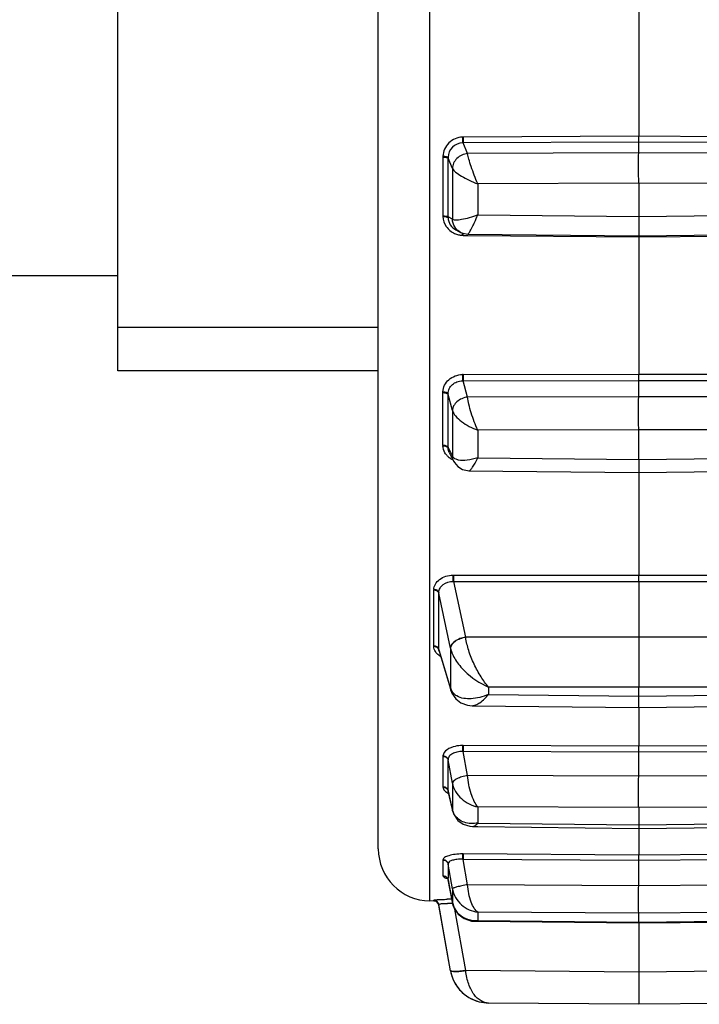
# Model space of a CAD drawing. Header units: millimetres. Extents: x 146 to 697, y 409 to 764.
# Tile 3 of 162: x 219 to 232, y 440 to 458. Entities that reach past the tile are written whole.
import ezdxf

# ---------------------------------------------------------------- set-up
doc = ezdxf.new("R2010")
doc.units = ezdxf.units.MM
doc.header["$LTSCALE"] = 65.395
doc.layers.get('0').update_dxf_attribs({"linetype": 'CONTINUOUS'})
doc.layers.add('SP223_018_00_oben_3_BL26', color=7, linetype='CONTINUOUS')
doc.layers.add('SP223_021_00_oben_3_BL22', color=7, linetype='CONTINUOUS')

# ---------------------------------------------------------------- blocks, each defined once
blk = doc.blocks.new('TC-9820353_DS')
at = {"layer": 'SP223_018_00_oben_3_BL26', "color": 7, "linetype": 'Continuous'}
for p, q in [((11, -12.817), (11, 12.817)), ((16, -1.178), (16, -3.827)), ((16, -4.145), (16, -3.939)), ((16, -4.728), (16, -5.366)), ((12.492, -5.627), (12.492, -5.627)), ((12.492, -5.627), (12.581, -5.673)), ((12.584, -5.674), (12.581, -5.673)), ((16, -5.737), (28.295, -5.622)), ((12.718, -5.706), (12.718, -5.706)), ((12.718, -5.706), (16, -5.737)), ((16, -5.761), (16, -8.395)), ((16, -8.831), (16, -8.517)), ((16, -10.036), (16, -9.464)), ((12.363, -9.902), (12.362, -9.902)), ((12.363, -9.902), (12.4, -9.977)), ((12.4, -9.977), (12.45, -10.075)), ((12.451, -10.076), (12.45, -10.075)), ((16.001, -10.286), (28.276, -10.155)), ((12.738, -10.251), (12.738, -10.251)), ((12.738, -10.251), (16.001, -10.286)), ((16, -10.286), (16, -12.257)), ((16, -12.381), (16, -13.45)), ((11, -17.515), (11, -12.817)), ((16, -13.45), (16, -14.41)), ((12.167, -13.719), (12.167, -13.719)), ((12.167, -13.719), (12.38, -14.423)), ((12.38, -14.423), (12.394, -14.468)), ((12.394, -14.468), (12.394, -14.468)), ((12.395, -14.472), (12.395, -14.472)), ((16, -14.581), (16, -14.41)), ((16, -14.801), (16, -14.581)), ((16, -14.801), (28.213, -14.662)), ((12.801, -14.764), (12.801, -14.764)), ((12.801, -14.764), (16, -14.801)), ((16, -14.801), (16, -15.541)), ((16, -16.118), (16, -15.659)), ((12.341, -16.407), (12.341, -16.407)), ((12.341, -16.407), (12.421, -16.758)), ((12.421, -16.758), (12.425, -16.779)), ((12.426, -16.78), (12.454, -16.863)), ((16, -16.722), (16, -17.053)), ((16.001, -17.12), (28.105, -16.984)), ((12.81, -17.084), (12.81, -17.084)), ((12.81, -17.084), (12.909, -17.085)), ((12.909, -17.085), (16.001, -17.12)), ((16, -17.12), (16, -17.138)), ((16, -17.138), (16, -17.633)), ((16, -18.224), (16, -17.737)), ((12.34, -18.111), (12.374, -18.29)), ((12.374, -18.29), (12.422, -18.541)), ((12.067, -18.516), (11.991, -18.515)), ((12.165, -18.598), (12.162, -18.583)), ((12.386, -19.855), (12.162, -18.583)), ((12.386, -19.855), (12.165, -18.598)), ((12.422, -18.541), (12.423, -18.546)), ((12.423, -18.547), (12.455, -18.647)), ((12.858, -18.906), (12.858, -18.906)), ((12.858, -18.906), (12.91, -18.906)), ((12.91, -18.906), (16.001, -18.938)), ((16, -18.921), (16, -18.75)), ((16.001, -18.938), (28.104, -18.813)), ((16, -18.921), (16.001, -18.938)), ((16, -18.938), (16, -19.88)), ((16, -19.88), (16, -20.5)), ((27.896, -20.396), (16, -20.5)), ((16, -20.5), (13.118, -20.475))]:
    blk.add_line(p, q, dxfattribs=at)
at = {"layer": 'SP223_018_00_oben_3_BL26', "color": 9, "linetype": 'Continuous'}
for p, q in [((11.991, -7.5), (11.991, 7.5)), ((16, -3.827), (12.63, -3.844)), ((16, -3.939), (12.63, -3.955)), ((12.715, -4.161), (12.63, -3.955)), ((28.383, -3.889), (16, -3.827)), ((16, -3.939), (16, -3.827)), ((28.383, -4), (16, -3.939)), ((16, -4.145), (12.715, -4.161)), ((28.299, -4.204), (16, -4.145)), ((12.242, -4.228), (12.242, -5.352)), ((12.422, -4.447), (12.34, -4.246)), ((12.422, -4.447), (12.422, -5.419)), ((16, -4.728), (12.91, -4.743)), ((28.103, -4.786), (16, -4.728)), ((12.91, -4.743), (12.91, -5.337)), ((16, -5.366), (28.103, -5.253)), ((12.422, -5.419), (12.34, -5.377)), ((12.91, -5.337), (16, -5.366)), ((16, -5.761), (28.296, -5.647)), ((12.63, -5.73), (12.718, -5.73)), ((12.718, -5.73), (16, -5.761)), ((16, -5.735), (16, -5.761)), ((11.991, -8.331), (11.991, -7.5)), ((11.991, -18.515), (11.991, -8.331)), ((12.63, -8.402), (16, -8.395)), ((16, -8.395), (28.383, -8.422)), ((16, -8.517), (16, -8.395)), ((12.63, -8.524), (16, -8.517)), ((12.715, -8.837), (12.63, -8.524)), ((16, -8.517), (28.383, -8.544)), ((12.242, -9.758), (12.242, -8.75)), ((12.422, -9.094), (12.34, -8.789)), ((16, -8.831), (12.715, -8.837)), ((28.299, -8.855), (16, -8.831)), ((12.422, -9.094), (12.422, -9.966)), ((16, -9.464), (12.91, -9.47)), ((12.91, -9.47), (12.91, -10.003)), ((28.103, -9.488), (16, -9.464)), ((12.385, -9.891), (12.34, -9.802)), ((12.422, -9.966), (12.385, -9.891)), ((12.91, -10.003), (16, -10.036)), ((16, -10.036), (28.103, -9.907)), ((12.452, -12.255), (16, -12.257)), ((16, -12.257), (28.561, -12.249)), ((16, -12.381), (16, -12.257)), ((12.452, -12.379), (16, -12.381)), ((12.678, -13.447), (12.452, -12.379)), ((16, -12.381), (28.561, -12.373)), ((12.064, -13.617), (12.064, -12.546)), ((12.386, -13.659), (12.162, -12.602)), ((16, -13.45), (12.678, -13.447)), ((12.679, -13.452), (12.678, -13.447)), ((28.335, -13.438), (16, -13.45)), ((12.174, -13.717), (12.162, -13.678)), ((12.386, -14.421), (12.174, -13.717)), ((12.386, -13.659), (12.386, -14.421)), ((12.394, -14.468), (12.386, -14.418)), ((12.395, -14.472), (12.386, -14.421)), ((16, -14.41), (13.118, -14.407)), ((13.118, -14.407), (13.118, -14.548)), ((13.118, -14.548), (16, -14.581)), ((27.896, -14.399), (16, -14.41)), ((16, -14.581), (27.896, -14.446)), ((28.383, -15.497), (16, -15.541)), ((16, -15.541), (12.63, -15.529)), ((16, -15.659), (12.63, -15.647)), ((12.715, -16.105), (12.63, -15.647)), ((16, -15.659), (16, -15.541)), ((28.383, -15.615), (16, -15.659)), ((12.242, -15.737), (12.242, -16.319)), ((12.422, -16.255), (12.34, -15.807)), ((28.299, -16.07), (16, -16.118)), ((12.422, -16.255), (12.422, -16.758)), ((16, -16.118), (12.715, -16.105)), ((12.343, -16.406), (12.34, -16.393)), ((12.34, -16.4), (12.341, -16.407)), ((12.422, -16.758), (12.343, -16.406)), ((12.425, -16.779), (12.422, -16.758)), ((16, -16.722), (12.91, -16.71)), ((12.91, -16.71), (12.91, -17.018)), ((28.103, -16.675), (16, -16.722)), ((12.91, -17.018), (16, -17.053)), ((16, -17.053), (28.103, -16.917)), ((28.383, -17.556), (16, -17.633)), ((12.242, -17.727), (12.242, -18.028)), ((12.63, -17.612), (12.616, -17.612)), ((12.63, -17.716), (12.616, -17.715)), ((16, -17.633), (12.63, -17.612)), ((16, -17.737), (12.63, -17.716)), ((12.715, -18.202), (12.63, -17.716)), ((16, -17.737), (16, -17.633)), ((28.383, -17.66), (16, -17.737)), ((12.422, -18.28), (12.34, -17.806)), ((12.422, -18.541), (12.34, -18.109)), ((28.299, -18.143), (16, -18.224)), ((12.422, -18.28), (12.422, -18.541)), ((16, -18.224), (12.715, -18.202)), ((12.067, -18.516), (12.064, -18.5)), ((12.423, -18.547), (12.422, -18.541)), ((12.678, -19.851), (12.47, -18.67)), ((28.103, -18.671), (16, -18.75)), ((12.858, -18.906), (12.91, -18.889)), ((16, -18.75), (12.91, -18.73)), ((12.91, -18.73), (12.91, -18.889)), ((12.91, -18.889), (16, -18.921)), ((16, -18.921), (28.103, -18.796)), ((16, -19.88), (12.678, -19.851)), ((12.679, -19.858), (12.678, -19.851)), ((28.335, -19.773), (16, -19.88))]:
    blk.add_line(p, q, dxfattribs=at)
at = {"layer": 'SP223_018_00_oben_3_BL26', "color": 7, "linetype": 'Continuous'}
for points in [[(12.585, -5.674), (12.622, -5.69), (12.719, -5.706)], [(12.451, -10.076), (12.462, -10.096), (12.527, -10.173), (12.614, -10.227), (12.716, -10.25), (12.738, -10.251)], [(12.394, -14.468), (12.394, -14.469), (12.395, -14.472)], [(12.395, -14.472), (12.414, -14.523), (12.486, -14.632), (12.588, -14.711), (12.715, -14.756), (12.801, -14.764)], [(12.454, -16.863), (12.527, -16.967), (12.629, -17.041), (12.757, -17.08), (12.81, -17.084)], [(12.323, -18.075), (12.318, -18.072), (12.327, -18.081), (12.339, -18.109)], [(12.455, -18.647), (12.534, -18.766), (12.649, -18.854), (12.792, -18.9), (12.858, -18.906)], [(12.386, -19.851), (12.386, -19.854), (12.387, -19.858)]]:
    blk.add_lwpolyline(points, dxfattribs=at)
at = {"layer": 'SP223_018_00_oben_3_BL26', "color": 9, "linetype": 'Continuous'}
for centre, radius, start, end in [((12.534, -4.226), 0.292, 177.0728, 180.3293), ((12.649, -4.241), 0.309, 177.833, 180.9747), ((-86.402, -4.812), 98.743, 359.67208, 0.32792), ((12.63, -5.325), 0.405, 245.8238, 256.7909), ((12.633, -5.315), 0.415, 256.7838, 261.9899), ((12.634, -5.306), 0.424, 261.9943, 267.5313), ((2.384, -5.653), 10.232, 359.5752, 359.8152), ((12.633, -5.408), 0.322, 266.9014, 269.4705), ((1.885, -5.65), 10.745, 359.5774, 359.7832), ((12.631, -8.745), 0.343, 90.1244, 92.5327), ((12.618, -8.869), 0.345, 87.9977, 90.3894), ((-65.978, -9.295), 78.319, 359.62932, 0.37068), ((12.465, -9.759), 0.223, 179.6233, 183.3533), ((12.55, -9.806), 0.211, 178.8196, 182.6246), ((12.575, -9.736), 0.34, 218.0254, 226.7244), ((12.589, -9.721), 0.36, 226.7082, 232.3629), ((12.549, -9.894), 0.149, 234.6837, 238.9212), ((12.616, -9.68), 0.409, 243.1043, 243.9878), ((4.856, -12.317), 7.596, 359.5328, 0.4645), ((12.232, -12.545), 0.168, 176.0702, 180.565), ((12.356, -12.597), 0.194, 177.2486, 181.3907), ((-39.42, -13.14), 51.584, 359.4021, 0.5979), ((12.648, -14.347), 0.272, 195.6372, 205.5519), ((12.639, -14.351), 0.262, 205.619, 206.4131), ((12.328, -15.737), 0.086, 174.6028, 180.6012), ((12.447, -15.804), 0.107, 176.3221, 181.6524), ((-14.711, -16.1), 27.052, 359.3804, 0.6196), ((12.747, -16.689), 0.331, 192.0397, 195.6099), ((12.268, -17.726), 0.0261, 170.1965, 181.0756), ((12.379, -17.804), 0.039, 173.901, 182.7401), ((7.253, -17.985), 5.088, 358.6103, 358.9803), ((12.064, -18.6), 0.0999, 10.0049, 89.5524), ((12.064, -18.599), 0.0999, 10.7083, 89.5536), ((12.398, -24.465), 5.982, 89.8776, 90.7256), ((12.319, -20.498), 1.937, 86.9425, 89.8044), ((12.851, -18.461), 0.436, 190.57, 191.3328), ((12.862, -18.396), 0.496, 259.3258, 269.6505), ((12.862, -18.388), 0.504, 269.6188, 275.5125)]:
    blk.add_arc(centre, radius, start, end, dxfattribs=at)
at = {"layer": 'SP223_018_00_oben_3_BL26', "color": 7, "linetype": 'Continuous'}
for centre, radius, start, end in [((12, -17.515), 1, 180, 269.5), ((12.066, -18.616), 0.1, 18.9104, 89.5), ((12.066, -18.616), 0.1, 10, 18.9104), ((13.125, -19.725), 0.75, 190, 255.3214), ((13.125, -19.725), 0.75, 190, 202.1343), ((13.125, -19.725), 0.75, 202.1343, 214.6651), ((13.125, -19.725), 0.75, 214.6651, 227.7202), ((13.125, -19.725), 0.75, 241.2897, 255.3214), ((13.125, -19.725), 0.75, 255.3214, 269.5), ((13.125, -19.725), 0.75, 255.3214, 269.5)]:
    blk.add_arc(centre, radius, start, end, dxfattribs=at)
at = {"layer": 'SP223_018_00_oben_3_BL26', "color": 9, "linetype": 'Continuous'}
for points, knots in [([(12.616, -3.844), (12.567, -3.846), (12.471, -3.867), (12.348, -3.949), (12.266, -4.069), (12.244, -4.164), (12.242, -4.212)], [0, 0, 0, 0, 0.252893, 0.50406, 0.752919, 1, 1, 1, 1]), ([(12.616, -3.955), (12.546, -3.957), (12.401, -4.016), (12.343, -4.16), (12.34, -4.23)], [0, 0, 0, 0, 0.501585, 1, 1, 1, 1]), ([(12.616, -3.844), (12.616, -3.856), (12.616, -3.893), (12.616, -3.93), (12.616, -3.955)], [0, 0, 0, 0, 0.298727, 1, 1, 1, 1]), ([(12.63, -3.844), (12.63, -3.855), (12.63, -3.892), (12.631, -3.929), (12.63, -3.955)], [0, 0, 0, 0, 0.299627, 1, 1, 1, 1]), ([(12.242, -4.212), (12.264, -4.211), (12.293, -4.213), (12.325, -4.221), (12.337, -4.226), (12.34, -4.23)], [0, 0, 0, 0, 0.632836, 0.860536, 1, 1, 1, 1]), ([(12.242, -4.228), (12.263, -4.228), (12.293, -4.23), (12.325, -4.237), (12.337, -4.243), (12.34, -4.246)], [0, 0, 0, 0, 0.635085, 0.862247, 1, 1, 1, 1]), ([(12.715, -4.161), (12.64, -4.166), (12.528, -4.218), (12.441, -4.34), (12.424, -4.412), (12.422, -4.447)], [0, 0, 0, 0, 0.508892, 0.759547, 1, 1, 1, 1]), ([(12.91, -4.743), (12.886, -4.687), (12.843, -4.577), (12.785, -4.417), (12.742, -4.28), (12.72, -4.196), (12.715, -4.161)], [0, 0, 0, 0, 0.29399, 0.580463, 0.827102, 1, 1, 1, 1]), ([(12.422, -4.447), (12.437, -4.474), (12.495, -4.527), (12.604, -4.6), (12.748, -4.676), (12.855, -4.72), (12.91, -4.743)], [0, 0, 0, 0, 0.158592, 0.397336, 0.688068, 1, 1, 1, 1]), ([(12.242, -5.352), (12.263, -5.353), (12.293, -5.355), (12.325, -5.365), (12.337, -5.372), (12.34, -5.377)], [0, 0, 0, 0, 0.624886, 0.853049, 1, 1, 1, 1]), ([(12.242, -5.369), (12.245, -5.436), (12.29, -5.574), (12.402, -5.665), (12.465, -5.694)], [0, 0, 0, 0, 0.494789, 1, 1, 1, 1]), ([(12.242, -5.369), (12.264, -5.369), (12.293, -5.371), (12.325, -5.381), (12.337, -5.389), (12.34, -5.393)], [0, 0, 0, 0, 0.622649, 0.851358, 1, 1, 1, 1]), ([(12.34, -5.393), (12.342, -5.44), (12.372, -5.537), (12.448, -5.605), (12.492, -5.627)], [0, 0, 0, 0, 0.491979, 1, 1, 1, 1]), ([(12.91, -5.337), (12.856, -5.359), (12.753, -5.393), (12.611, -5.429), (12.509, -5.442), (12.449, -5.435), (12.429, -5.425), (12.422, -5.419)], [0, 0, 0, 0, 0.344779, 0.645493, 0.870323, 0.946786, 1, 1, 1, 1]), ([(12.581, -5.673), (12.535, -5.649), (12.455, -5.576), (12.424, -5.471), (12.422, -5.419)], [0, 0, 0, 0, 0.497779, 1, 1, 1, 1]), ([(12.718, -5.706), (12.723, -5.706), (12.733, -5.695), (12.748, -5.675), (12.768, -5.641), (12.792, -5.596), (12.819, -5.542), (12.86, -5.455), (12.89, -5.385), (12.91, -5.337)], [0, 0, 0, 0, 0.031259, 0.094412, 0.188743, 0.311097, 0.457549, 0.62403, 1, 1, 1, 1]), ([(12.242, -8.735), (12.244, -8.692), (12.266, -8.604), (12.35, -8.495), (12.473, -8.423), (12.568, -8.404), (12.616, -8.402)], [0, 0, 0, 0, 0.235821, 0.48036, 0.736195, 1, 1, 1, 1]), ([(12.616, -8.402), (12.616, -8.413), (12.616, -8.454), (12.616, -8.494), (12.616, -8.524)], [0, 0, 0, 0, 0.260882, 1, 1, 1, 1]), ([(12.63, -8.402), (12.63, -8.413), (12.63, -8.453), (12.63, -8.494), (12.63, -8.524)], [0, 0, 0, 0, 0.261422, 1, 1, 1, 1]), ([(12.34, -8.773), (12.341, -8.74), (12.357, -8.674), (12.419, -8.591), (12.509, -8.537), (12.58, -8.524), (12.616, -8.524)], [0, 0, 0, 0, 0.240201, 0.485367, 0.738989, 1, 1, 1, 1]), ([(12.242, -8.735), (12.264, -8.735), (12.299, -8.739), (12.334, -8.759), (12.34, -8.773)], [0, 0, 0, 0, 0.595221, 1, 1, 1, 1]), ([(12.242, -8.75), (12.264, -8.75), (12.299, -8.754), (12.335, -8.775), (12.34, -8.789)], [0, 0, 0, 0, 0.596497, 1, 1, 1, 1]), ([(12.715, -8.837), (12.677, -8.841), (12.604, -8.862), (12.509, -8.92), (12.443, -8.999), (12.424, -9.064), (12.422, -9.094)], [0, 0, 0, 0, 0.272693, 0.537269, 0.780738, 1, 1, 1, 1]), ([(12.91, -9.47), (12.886, -9.418), (12.841, -9.309), (12.783, -9.144), (12.739, -8.986), (12.719, -8.884), (12.715, -8.837)], [0, 0, 0, 0, 0.258582, 0.531278, 0.789317, 1, 1, 1, 1]), ([(12.422, -9.094), (12.434, -9.133), (12.487, -9.212), (12.644, -9.353), (12.799, -9.43), (12.91, -9.47)], [0, 0, 0, 0, 0.193476, 0.438961, 1, 1, 1, 1]), ([(12.242, -9.758), (12.264, -9.758), (12.3, -9.763), (12.335, -9.787), (12.34, -9.802)], [0, 0, 0, 0, 0.585275, 1, 1, 1, 1]), ([(12.307, -9.945), (12.297, -9.933), (12.263, -9.881), (12.244, -9.819), (12.242, -9.772)], [0, 0, 0, 0, 0.257433, 1, 1, 1, 1]), ([(12.242, -9.772), (12.264, -9.773), (12.3, -9.778), (12.335, -9.802), (12.34, -9.816)], [0, 0, 0, 0, 0.5839, 1, 1, 1, 1]), ([(12.463, -10.015), (12.458, -10.012), (12.441, -9.998), (12.428, -9.98), (12.422, -9.966)], [0, 0, 0, 0, 0.264509, 1, 1, 1, 1]), ([(12.537, -10.046), (12.531, -10.044), (12.508, -10.038), (12.486, -10.03), (12.472, -10.021)], [0, 0, 0, 0, 0.269499, 1, 1, 1, 1]), ([(12.91, -10.003), (12.845, -10.026), (12.721, -10.056), (12.592, -10.058), (12.537, -10.046)], [0, 0, 0, 0, 0.550855, 1, 1, 1, 1]), ([(12.738, -10.251), (12.75, -10.251), (12.779, -10.227), (12.817, -10.177), (12.864, -10.098), (12.894, -10.037), (12.91, -10.003)], [0, 0, 0, 0, 0.119202, 0.332185, 0.631739, 1, 1, 1, 1]), ([(12.065, -12.533), (12.067, -12.497), (12.09, -12.421), (12.176, -12.33), (12.297, -12.271), (12.39, -12.257), (12.437, -12.255)], [0, 0, 0, 0, 0.215263, 0.452534, 0.717106, 1, 1, 1, 1]), ([(12.437, -12.378), (12.438, -12.368), (12.438, -12.327), (12.438, -12.286), (12.437, -12.255)], [0, 0, 0, 0, 0.243176, 1, 1, 1, 1]), ([(12.162, -12.588), (12.163, -12.559), (12.18, -12.501), (12.266, -12.405), (12.37, -12.377), (12.437, -12.378)], [0, 0, 0, 0, 0.224121, 0.463877, 1, 1, 1, 1]), ([(12.162, -12.602), (12.158, -12.585), (12.126, -12.554), (12.086, -12.546), (12.064, -12.546)], [0, 0, 0, 0, 0.443094, 1, 1, 1, 1]), ([(12.162, -12.588), (12.157, -12.571), (12.126, -12.54), (12.086, -12.533), (12.065, -12.533)], [0, 0, 0, 0, 0.443699, 1, 1, 1, 1]), ([(12.678, -13.447), (12.641, -13.452), (12.569, -13.471), (12.458, -13.526), (12.388, -13.603), (12.386, -13.655)], [0, 0, 0, 0, 0.301489, 0.582286, 1, 1, 1, 1]), ([(12.679, -13.452), (12.642, -13.457), (12.57, -13.476), (12.459, -13.531), (12.389, -13.607), (12.386, -13.659)], [0, 0, 0, 0, 0.302388, 0.583713, 1, 1, 1, 1]), ([(13.118, -14.407), (13.065, -14.345), (12.964, -14.203), (12.835, -13.968), (12.733, -13.714), (12.69, -13.538), (12.679, -13.452)], [0, 0, 0, 0, 0.231663, 0.490048, 0.756033, 1, 1, 1, 1]), ([(12.162, -13.678), (12.158, -13.66), (12.128, -13.627), (12.086, -13.617), (12.064, -13.617)], [0, 0, 0, 0, 0.454626, 1, 1, 1, 1]), ([(12.119, -13.755), (12.111, -13.746), (12.083, -13.709), (12.067, -13.663), (12.065, -13.629)], [0, 0, 0, 0, 0.266169, 1, 1, 1, 1]), ([(12.162, -13.69), (12.158, -13.672), (12.128, -13.639), (12.087, -13.629), (12.065, -13.629)], [0, 0, 0, 0, 0.455328, 1, 1, 1, 1]), ([(12.197, -13.819), (12.19, -13.815), (12.161, -13.796), (12.135, -13.774), (12.119, -13.755)], [0, 0, 0, 0, 0.262342, 1, 1, 1, 1]), ([(12.386, -13.659), (12.404, -13.738), (12.48, -13.899), (12.711, -14.175), (12.948, -14.334), (13.118, -14.407)], [0, 0, 0, 0, 0.227763, 0.483767, 1, 1, 1, 1]), ([(12.508, -14.578), (12.497, -14.571), (12.455, -14.543), (12.421, -14.502), (12.404, -14.468)], [0, 0, 0, 0, 0.254743, 1, 1, 1, 1]), ([(13.118, -14.548), (13.063, -14.572), (12.952, -14.609), (12.747, -14.644), (12.588, -14.625), (12.508, -14.578)], [0, 0, 0, 0, 0.28909, 0.554893, 1, 1, 1, 1]), ([(12.801, -14.764), (12.825, -14.765), (12.878, -14.751), (12.992, -14.684), (13.068, -14.607), (13.118, -14.548)], [0, 0, 0, 0, 0.182124, 0.409343, 1, 1, 1, 1]), ([(12.616, -15.529), (12.568, -15.53), (12.431, -15.542), (12.249, -15.63), (12.242, -15.728)], [0, 0, 0, 0, 0.325447, 1, 1, 1, 1]), ([(12.616, -15.646), (12.581, -15.645), (12.514, -15.65), (12.425, -15.68), (12.361, -15.729), (12.341, -15.776), (12.34, -15.797)], [0, 0, 0, 0, 0.308206, 0.583779, 0.811033, 1, 1, 1, 1]), ([(12.616, -15.529), (12.616, -15.537), (12.616, -15.576), (12.616, -15.615), (12.616, -15.646)], [0, 0, 0, 0, 0.19166, 1, 1, 1, 1]), ([(12.63, -15.529), (12.63, -15.537), (12.63, -15.576), (12.63, -15.615), (12.63, -15.647)], [0, 0, 0, 0, 0.191783, 1, 1, 1, 1]), ([(12.242, -15.728), (12.265, -15.729), (12.308, -15.74), (12.336, -15.778), (12.34, -15.797)], [0, 0, 0, 0, 0.524957, 1, 1, 1, 1]), ([(12.242, -15.737), (12.264, -15.738), (12.308, -15.75), (12.336, -15.788), (12.34, -15.807)], [0, 0, 0, 0, 0.525118, 1, 1, 1, 1]), ([(12.715, -16.105), (12.677, -16.11), (12.608, -16.129), (12.517, -16.163), (12.452, -16.202), (12.424, -16.238), (12.422, -16.255)], [0, 0, 0, 0, 0.332592, 0.629025, 0.855341, 1, 1, 1, 1]), ([(12.422, -16.255), (12.444, -16.367), (12.579, -16.577), (12.796, -16.686), (12.91, -16.71)], [0, 0, 0, 0, 0.493285, 1, 1, 1, 1]), ([(12.91, -16.71), (12.883, -16.678), (12.836, -16.594), (12.757, -16.395), (12.723, -16.224), (12.715, -16.105)], [0, 0, 0, 0, 0.198054, 0.44577, 1, 1, 1, 1]), ([(12.242, -16.319), (12.264, -16.32), (12.309, -16.333), (12.336, -16.372), (12.34, -16.393)], [0, 0, 0, 0, 0.519428, 1, 1, 1, 1]), ([(12.242, -16.327), (12.244, -16.351), (12.273, -16.404), (12.321, -16.434), (12.35, -16.448)], [0, 0, 0, 0, 0.429668, 1, 1, 1, 1]), ([(12.242, -16.327), (12.265, -16.328), (12.309, -16.341), (12.336, -16.38), (12.34, -16.4)], [0, 0, 0, 0, 0.519156, 1, 1, 1, 1]), ([(12.91, -17.018), (12.825, -17.035), (12.689, -17.031), (12.539, -16.953), (12.483, -16.893), (12.463, -16.86)], [0, 0, 0, 0, 0.522035, 0.764617, 1, 1, 1, 1]), ([(12.81, -17.084), (12.818, -17.084), (12.859, -17.076), (12.889, -17.043), (12.91, -17.018)], [0, 0, 0, 0, 0.196287, 1, 1, 1, 1]), ([(12.616, -17.612), (12.568, -17.612), (12.48, -17.617), (12.378, -17.636), (12.311, -17.66), (12.27, -17.68), (12.245, -17.705), (12.242, -17.722)], [0, 0, 0, 0, 0.350616, 0.652568, 0.773832, 0.871554, 1, 1, 1, 1]), ([(12.242, -17.722), (12.265, -17.722), (12.31, -17.737), (12.336, -17.778), (12.34, -17.8)], [0, 0, 0, 0, 0.506876, 1, 1, 1, 1]), ([(12.242, -17.727), (12.265, -17.727), (12.31, -17.742), (12.336, -17.784), (12.34, -17.806)], [0, 0, 0, 0, 0.506891, 1, 1, 1, 1]), ([(12.616, -17.715), (12.581, -17.713), (12.515, -17.714), (12.429, -17.73), (12.367, -17.754), (12.341, -17.786), (12.34, -17.8)], [0, 0, 0, 0, 0.345344, 0.642297, 0.859664, 1, 1, 1, 1]), ([(12.616, -17.612), (12.616, -17.617), (12.616, -17.652), (12.616, -17.686), (12.616, -17.715)], [0, 0, 0, 0, 0.149408, 1, 1, 1, 1]), ([(12.63, -17.612), (12.63, -17.617), (12.63, -17.652), (12.63, -17.686), (12.63, -17.716)], [0, 0, 0, 0, 0.149431, 1, 1, 1, 1]), ([(12.34, -17.806), (12.34, -17.83), (12.342, -17.92), (12.342, -18.01), (12.34, -18.076)], [0, 0, 0, 0, 0.269069, 1, 1, 1, 1]), ([(12.242, -18.028), (12.242, -18.029), (12.242, -18.03), (12.242, -18.031), (12.243, -18.032)], [0, 0, 0, 0, 0.490717, 1, 1, 1, 1]), ([(12.242, -18.028), (12.258, -18.028), (12.291, -18.037), (12.317, -18.06), (12.326, -18.073)], [0, 0, 0, 0, 0.502574, 1, 1, 1, 1]), ([(12.242, -18.032), (12.244, -18.044), (12.275, -18.069), (12.307, -18.078), (12.328, -18.084)], [0, 0, 0, 0, 0.357162, 1, 1, 1, 1]), ([(12.242, -18.032), (12.264, -18.032), (12.309, -18.047), (12.335, -18.088), (12.339, -18.109)], [0, 0, 0, 0, 0.503943, 1, 1, 1, 1]), ([(12.34, -18.109), (12.34, -18.109), (12.34, -18.11), (12.34, -18.111), (12.34, -18.111)], [0, 0, 0, 0, 0.495243, 1, 1, 1, 1]), ([(12.715, -18.202), (12.678, -18.207), (12.61, -18.223), (12.53, -18.24), (12.477, -18.255), (12.45, -18.264), (12.433, -18.272), (12.424, -18.277), (12.422, -18.28)], [0, 0, 0, 0, 0.368839, 0.685529, 0.809875, 0.905302, 0.969196, 1, 1, 1, 1]), ([(12.422, -18.28), (12.443, -18.396), (12.57, -18.614), (12.797, -18.717), (12.91, -18.73)], [0, 0, 0, 0, 0.507148, 1, 1, 1, 1]), ([(12.91, -18.73), (12.883, -18.713), (12.832, -18.65), (12.751, -18.477), (12.722, -18.316), (12.715, -18.202)], [0, 0, 0, 0, 0.169644, 0.402539, 1, 1, 1, 1]), ([(12.064, -18.5), (12.064, -18.5), (12.064, -18.5), (12.065, -18.5), (12.065, -18.499)], [0, 0, 0, 0, 0.339902, 1, 1, 1, 1]), ([(12.065, -18.499), (12.066, -18.498), (12.074, -18.497), (12.088, -18.494), (12.111, -18.492), (12.156, -18.488), (12.227, -18.485), (12.288, -18.484), (12.322, -18.483)], [0, 0, 0, 0, 0.026042, 0.083186, 0.171488, 0.289452, 0.604286, 1, 1, 1, 1]), ([(12.162, -18.581), (12.164, -18.577), (12.18, -18.571), (12.192, -18.569), (12.202, -18.567)], [0, 0, 0, 0, 0.316795, 1, 1, 1, 1]), ([(12.162, -18.583), (12.162, -18.582), (12.162, -18.582), (12.162, -18.581), (12.162, -18.581)], [0, 0, 0, 0, 0.469061, 1, 1, 1, 1]), ([(12.202, -18.567), (12.21, -18.566), (12.251, -18.562), (12.293, -18.561), (12.326, -18.561)], [0, 0, 0, 0, 0.195717, 1, 1, 1, 1]), ([(12.77, -18.883), (12.706, -18.871), (12.581, -18.82), (12.493, -18.717), (12.463, -18.659)], [0, 0, 0, 0, 0.49931, 1, 1, 1, 1]), ([(12.678, -19.851), (12.642, -19.857), (12.575, -19.867), (12.482, -19.872), (12.426, -19.871), (12.387, -19.861), (12.386, -19.851)], [0, 0, 0, 0, 0.372992, 0.688151, 0.903191, 1, 1, 1, 1]), ([(12.679, -19.858), (12.643, -19.864), (12.576, -19.873), (12.483, -19.878), (12.426, -19.876), (12.388, -19.865), (12.386, -19.855)], [0, 0, 0, 0, 0.37195, 0.686406, 0.901398, 1, 1, 1, 1]), ([(13.118, -20.475), (13.068, -20.474), (12.957, -20.44), (12.823, -20.307), (12.722, -20.106), (12.688, -19.945), (12.679, -19.858)], [0, 0, 0, 0, 0.18454, 0.403469, 0.676062, 1, 1, 1, 1])]:
    blk.add_open_spline(points, degree=3, knots=knots, dxfattribs=at)
for points in [[(12.63, -3.844), (12.625, -3.844), (12.621, -3.844), (12.616, -3.845)], [(12.63, -3.955), (12.625, -3.955), (12.621, -3.955), (12.616, -3.956)], [(12.242, -5.352), (12.242, -5.358), (12.242, -5.363), (12.243, -5.369)], [(12.34, -5.377), (12.34, -5.382), (12.339, -5.387), (12.34, -5.393)], [(12.242, -8.75), (12.242, -8.745), (12.242, -8.74), (12.243, -8.735)], [(12.34, -8.789), (12.34, -8.783), (12.339, -8.778), (12.34, -8.773)], [(12.362, -9.902), (12.349, -9.875), (12.341, -9.845), (12.34, -9.816)], [(12.431, -10.045), (12.409, -10.034), (12.388, -10.021), (12.369, -10.006)], [(12.45, -10.075), (12.433, -10.041), (12.424, -10.003), (12.422, -9.966)], [(12.437, -12.255), (12.442, -12.255), (12.447, -12.255), (12.452, -12.255)], [(12.437, -12.378), (12.442, -12.378), (12.447, -12.378), (12.452, -12.379)], [(12.065, -13.629), (12.064, -13.625), (12.064, -13.621), (12.065, -13.617)], [(12.162, -13.69), (12.162, -13.686), (12.162, -13.682), (12.162, -13.678)], [(12.167, -13.719), (12.164, -13.709), (12.163, -13.699), (12.162, -13.69)], [(12.63, -15.529), (12.625, -15.529), (12.621, -15.529), (12.616, -15.529)], [(12.63, -15.647), (12.625, -15.647), (12.621, -15.646), (12.616, -15.646)], [(12.242, -16.319), (12.242, -16.322), (12.242, -16.325), (12.243, -16.327)], [(12.34, -16.393), (12.34, -16.395), (12.339, -16.397), (12.34, -16.4)], [(12.463, -16.86), (12.447, -16.834), (12.435, -16.806), (12.427, -16.778)], [(12.326, -18.073), (12.332, -18.084), (12.337, -18.096), (12.34, -18.109)], [(12.463, -18.659), (12.445, -18.624), (12.431, -18.585), (12.423, -18.546)]]:
    blk.add_open_spline(points, degree=3, dxfattribs=at)
at = {"layer": 'SP223_018_00_oben_3_BL26', "color": 7, "linetype": 'Continuous'}
for points, knots in [([(16, -4.728), (16, -4.67), (15.999, -4.476), (15.998, -4.282), (16, -4.145)], [0, 0, 0, 0, 0.296939, 1, 1, 1, 1]), ([(16, -5.366), (16, -5.392), (16.001, -5.441), (16.001, -5.512), (16.001, -5.575), (16.001, -5.63), (16.001, -5.674), (16.001, -5.703), (16.001, -5.72), (16.001, -5.729), (16, -5.733), (16.001, -5.737), (16, -5.737)], [0, 0, 0, 0, 0.20718, 0.400239, 0.57304, 0.721065, 0.840484, 0.928259, 0.959465, 0.981863, 0.995381, 1, 1, 1, 1]), ([(16, -9.464), (16, -9.409), (15.998, -9.198), (15.998, -8.987), (16, -8.831)], [0, 0, 0, 0, 0.257775, 1, 1, 1, 1]), ([(16, -10.036), (16, -10.071), (16.001, -10.12), (16.001, -10.181), (16.001, -10.217), (16.001, -10.245), (16.001, -10.265), (16.001, -10.276), (16.001, -10.282), (16.001, -10.284), (16.001, -10.286), (16.001, -10.286)], [0, 0, 0, 0, 0.413913, 0.586735, 0.732056, 0.847726, 0.931755, 0.961461, 0.98281, 0.995688, 1, 1, 1, 1]), ([(16, -16.722), (15.999, -16.685), (15.998, -16.484), (15.999, -16.282), (16, -16.118)], [0, 0, 0, 0, 0.184805, 1, 1, 1, 1]), ([(16, -17.053), (16, -17.062), (16, -17.079), (16.001, -17.098), (16.001, -17.109), (16.001, -17.115), (16.002, -17.117), (16.001, -17.12), (16.001, -17.12)], [0, 0, 0, 0, 0.430473, 0.744981, 0.856464, 0.936264, 0.984082, 1, 1, 1, 1]), ([(16, -18.75), (15.998, -18.685), (15.999, -18.509), (15.999, -18.334), (16, -18.224)], [0, 0, 0, 0, 0.372591, 1, 1, 1, 1])]:
    blk.add_open_spline(points, degree=3, knots=knots, dxfattribs=at)
at = {"layer": 'SP223_021_00_oben_3_BL22', "color": 7, "linetype": 'Continuous'}
for p, q in [((6, -7.5), (6, 7.5)), ((6, -6.5), (6, 6.5)), ((1, -6.5), (6, -6.5)), ((6, -7.5), (6, -6.5)), ((6, -8.331), (6, -7.5)), ((11, -8.331), (6, -8.331))]:
    blk.add_line(p, q, dxfattribs=at)
at = {"layer": 'SP223_021_00_oben_3_BL22', "color": 2, "linetype": 'Continuous'}
blk.add_line((11, -7.5), (6, -7.5), dxfattribs=at)
blk.add_line((11, -7.5), (6, -7.5), dxfattribs=at)

msp = doc.modelspace()

# ---------------------------------------------------------------- block references
msp.add_blockref('TC-9820353_DS', (215, 460))

doc.saveas('drawing.dxf')
